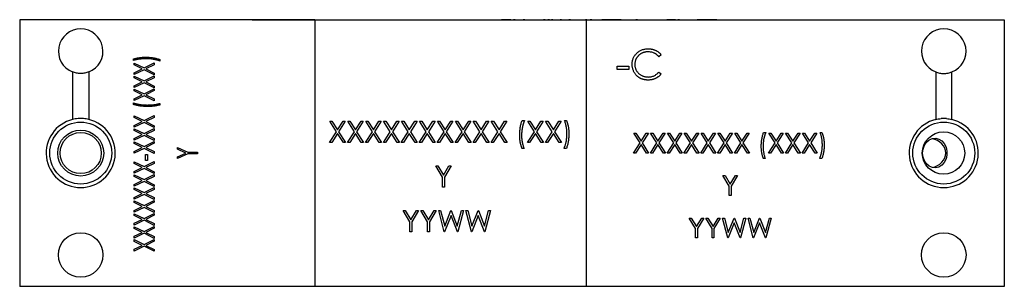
# Model space of a CAD drawing. Header units: inches. Extents: x 6.9 to 25.2, y 3.5 to 16.9.
# Tile 2 of 33: x 10.5 to 14.6, y 3.5 to 4.6. Entities that reach past the tile are written whole.
import ezdxf

# ---------------------------------------------------------------- set-up
doc = ezdxf.new("R2010")
doc.units = ezdxf.units.IN
doc.header["$LTSCALE"] = 2
doc.header["$MEASUREMENT"] = 0

msp = doc.modelspace()

# ---------------------------------------------------------------- linework, layer by layer
at = {"color": 7, "linetype": 'Continuous', "lineweight": 25}
for p, q in [((11.7372, 4.5818), (10.4992, 4.5818)), ((10.4992, 4.5818), (10.4992, 3.4618)), ((11.4752, 4.5823), (11.4752, 4.5818)), ((11.4752, 4.5823), (12.5216, 4.5823)), ((11.7372, 4.5818), (11.7372, 3.4618)), ((11.7372, 4.5818), (12.8772, 4.5818)), ((12.5216, 4.5823), (12.5216, 4.5818)), ((12.5376, 4.5823), (12.5216, 4.5823)), ((12.5376, 4.5823), (12.5376, 4.5818)), ((12.5442, 4.5823), (12.5376, 4.5823)), ((12.5442, 4.5823), (12.5442, 4.5818)), ((12.5602, 4.5823), (12.5442, 4.5823)), ((12.5602, 4.5823), (12.5602, 4.5818)), ((12.5602, 4.5823), (12.5714, 4.5823)), ((12.5714, 4.5823), (12.5714, 4.5818)), ((12.578, 4.5823), (12.5714, 4.5823)), ((12.578, 4.5823), (12.578, 4.5818)), ((12.579, 4.5823), (12.579, 4.5818)), ((12.5973, 4.5823), (12.5973, 4.5818)), ((12.6111, 4.5823), (12.6111, 4.5818)), ((12.6185, 4.5823), (12.6119, 4.5823)), ((12.6119, 4.5823), (12.6119, 4.5818)), ((12.6185, 4.5823), (12.6185, 4.5818)), ((12.6185, 4.5823), (12.6293, 4.5823)), ((12.6316, 4.5823), (12.6316, 4.5818)), ((12.6586, 4.5823), (12.6586, 4.5818)), ((12.6833, 4.5823), (12.6833, 4.5818)), ((12.6862, 4.5823), (12.6856, 4.5823)), ((12.6862, 4.5823), (12.6862, 4.5818)), ((12.6862, 4.5823), (12.6974, 4.5823)), ((12.6974, 4.5823), (12.6974, 4.5818)), ((12.704, 4.5823), (12.6974, 4.5823)), ((12.704, 4.5823), (12.704, 4.5818)), ((12.7052, 4.5823), (12.7052, 4.5818)), ((12.7158, 4.5823), (12.7158, 4.5818)), ((12.7192, 4.5823), (12.7192, 4.5818)), ((12.7228, 4.5823), (12.7192, 4.5823)), ((12.7228, 4.5823), (12.7228, 4.5818)), ((12.7228, 4.5823), (12.7303, 4.5823)), ((12.7369, 4.5823), (12.7303, 4.5823)), ((12.7303, 4.5823), (12.7303, 4.5818)), ((12.7369, 4.5823), (12.7369, 4.5818)), ((12.7543, 4.5823), (12.7543, 4.5818)), ((12.767, 4.5823), (12.767, 4.5818)), ((12.7736, 4.5823), (12.767, 4.5823)), ((12.7736, 4.5823), (12.7736, 4.5818)), ((12.791, 4.5823), (12.791, 4.5818)), ((12.8037, 4.5823), (12.8037, 4.5818)), ((12.8103, 4.5823), (12.8037, 4.5823)), ((12.8103, 4.5823), (12.8103, 4.5818)), ((12.8103, 4.5823), (12.8211, 4.5823)), ((12.8234, 4.5823), (12.8234, 4.5818)), ((12.8514, 4.5823), (12.8514, 4.5818)), ((12.8732, 4.5823), (12.8732, 4.5818)), ((12.8798, 4.5823), (12.8732, 4.5823)), ((12.8772, 4.5818), (14.6312, 4.5818)), ((12.8772, 3.4618), (12.8772, 4.5818)), ((12.8798, 4.5823), (12.8798, 4.5818)), ((12.8798, 4.5823), (12.8939, 4.5823)), ((12.8939, 4.5823), (12.8939, 4.5818)), ((12.9005, 4.5823), (12.8939, 4.5823)), ((12.9005, 4.5823), (12.9005, 4.5818)), ((12.9005, 4.5823), (12.9419, 4.5823)), ((12.9419, 4.5823), (12.9419, 4.5818)), ((12.9485, 4.5823), (12.9419, 4.5823)), ((12.9485, 4.5823), (12.9485, 4.5818)), ((12.9555, 4.5823), (12.9485, 4.5823)), ((12.9555, 4.5823), (12.9555, 4.5818)), ((12.9821, 4.5823), (12.9555, 4.5823)), ((12.9821, 4.5823), (12.9821, 4.5818)), ((12.9836, 4.5823), (12.9821, 4.5823)), ((12.9836, 4.5823), (12.9836, 4.5818)), ((13.01, 4.5823), (12.9836, 4.5823)), ((13.01, 4.5823), (13.01, 4.5818)), ((13.0171, 4.5823), (13.01, 4.5823)), ((13.0171, 4.5823), (13.0171, 4.5818)), ((13.0237, 4.5823), (13.0171, 4.5823)), ((13.0237, 4.5823), (13.0237, 4.5818)), ((13.0237, 4.5823), (13.0327, 4.5823)), ((13.035, 4.5823), (13.035, 4.5818)), ((13.0629, 4.5823), (13.0629, 4.5818)), ((13.0848, 4.5823), (13.0848, 4.5818)), ((13.0914, 4.5823), (13.0848, 4.5823)), ((13.0914, 4.5823), (13.0914, 4.5818)), ((13.0914, 4.5823), (13.0994, 4.5823)), ((13.1017, 4.5823), (13.1017, 4.5818)), ((13.117, 4.5823), (13.117, 4.5818)), ((13.1327, 4.5823), (13.1327, 4.5818)), ((13.135, 4.5823), (13.1389, 4.5823)), ((13.1412, 4.5823), (13.1412, 4.5818)), ((13.1565, 4.5823), (13.1565, 4.5818)), ((13.1722, 4.5823), (13.1722, 4.5818)), ((13.1745, 4.5823), (13.2155, 4.5823)), ((13.2155, 4.5823), (13.2155, 4.5818)), ((13.222, 4.5823), (13.2155, 4.5823)), ((13.222, 4.5823), (13.222, 4.5818)), ((13.2512, 4.5823), (13.222, 4.5823)), ((13.2512, 4.5823), (13.2512, 4.5818)), ((13.2512, 4.5823), (13.2615, 4.5823)), ((13.2681, 4.5823), (13.2615, 4.5823)), ((13.2615, 4.5823), (13.2615, 4.5818)), ((13.2681, 4.5823), (13.2681, 4.5818)), ((13.2681, 4.5823), (13.279, 4.5823)), ((13.2813, 4.5823), (13.2813, 4.5818)), ((13.309, 4.5823), (13.309, 4.5818)), ((13.3367, 4.5823), (13.3367, 4.5818)), ((13.339, 4.5823), (13.3424, 4.5823)), ((13.3424, 4.5823), (13.3424, 4.5818)), ((13.3646, 4.5823), (13.3424, 4.5823)), ((13.3646, 4.5823), (13.3646, 4.5818)), ((13.3658, 4.5823), (13.3646, 4.5823)), ((13.3658, 4.5823), (13.3658, 4.5818)), ((13.3833, 4.5823), (13.3658, 4.5823)), ((13.3833, 4.5823), (13.3833, 4.5818)), ((13.4004, 4.5823), (13.3833, 4.5823)), ((13.4004, 4.5823), (13.4004, 4.5818)), ((13.4018, 4.5823), (13.4004, 4.5823)), ((13.4018, 4.5823), (13.4018, 4.5818)), ((13.4242, 4.5823), (13.4018, 4.5823)), ((13.4242, 4.5823), (13.4242, 4.5818)), ((13.4242, 4.5823), (13.5752, 4.5823)), ((13.5752, 4.5823), (13.5752, 4.5818)), ((14.6312, 4.5818), (14.6312, 3.4618)), ((13.1913, 4.4339), (13.1815, 4.4264)), ((10.9771, 4.4107), (10.9771, 4.4171)), ((10.9803, 4.3995), (11.0209, 4.3793)), ((10.9803, 4.3919), (10.9803, 4.3995)), ((11.0132, 4.3755), (10.9803, 4.3919)), ((11.0209, 4.3793), (11.0636, 4.4006)), ((11.0636, 4.3929), (11.0285, 4.3755)), ((11.0636, 4.4006), (11.0636, 4.3929)), ((11.0871, 4.415), (11.0871, 4.4086)), ((13.007, 4.3863), (13.0551, 4.3863)), ((13.007, 4.3735), (13.007, 4.3863)), ((13.0551, 4.3863), (13.0551, 4.3735)), ((10.7213, 4.3627), (10.7213, 4.1628)), ((10.7891, 4.3627), (10.7891, 4.1628)), ((10.9803, 4.359), (11.0132, 4.3755)), ((11.0209, 4.3716), (10.9803, 4.3514)), ((10.9803, 4.3514), (10.9803, 4.359)), ((10.9803, 4.345), (11.0209, 4.3248)), ((10.9803, 4.3374), (10.9803, 4.345)), ((11.0636, 4.3503), (11.0209, 4.3716)), ((11.0209, 4.3248), (11.0636, 4.3461)), ((11.0285, 4.3755), (11.0636, 4.358)), ((11.0636, 4.358), (11.0636, 4.3503)), ((11.0636, 4.3461), (11.0636, 4.3384)), ((13.0551, 4.3735), (13.007, 4.3735)), ((13.1815, 4.3623), (13.1913, 4.3548)), ((14.3433, 4.3627), (14.3433, 4.1628)), ((14.4111, 4.1628), (14.4111, 4.3627)), ((11.0132, 4.321), (10.9803, 4.3374)), ((10.9803, 4.3046), (11.0132, 4.321)), ((11.0209, 4.3172), (10.9803, 4.2969)), ((10.9803, 4.2969), (10.9803, 4.3046)), ((11.0636, 4.2959), (11.0209, 4.3172)), ((11.0636, 4.3384), (11.0285, 4.321)), ((11.0285, 4.321), (11.0636, 4.3035)), ((11.0636, 4.3035), (11.0636, 4.2959)), ((10.9803, 4.2905), (11.0209, 4.2703)), ((10.9803, 4.2829), (10.9803, 4.2905)), ((11.0132, 4.2665), (10.9803, 4.2829)), ((10.9803, 4.2501), (11.0132, 4.2665)), ((11.0209, 4.2627), (10.9803, 4.2424)), ((11.0209, 4.2703), (11.0636, 4.2916)), ((11.0636, 4.2414), (11.0209, 4.2627)), ((11.0636, 4.284), (11.0285, 4.2665)), ((11.0285, 4.2665), (11.0636, 4.249)), ((11.0636, 4.2916), (11.0636, 4.284)), ((10.9771, 4.2259), (10.9771, 4.2323)), ((10.9803, 4.2424), (10.9803, 4.2501)), ((11.0636, 4.249), (11.0636, 4.2414)), ((11.0871, 4.2302), (11.0871, 4.2237)), ((10.9803, 4.1783), (11.0209, 4.1581)), ((10.9803, 4.1707), (10.9803, 4.1783)), ((11.0209, 4.1581), (11.0636, 4.1794)), ((11.0636, 4.1794), (11.0636, 4.1718)), ((11.0132, 4.1543), (10.9803, 4.1707)), ((10.9803, 4.1379), (11.0132, 4.1543)), ((11.0209, 4.1505), (10.9803, 4.1303)), ((10.9803, 4.1303), (10.9803, 4.1379)), ((11.0636, 4.1292), (11.0209, 4.1505)), ((11.0636, 4.1718), (11.0285, 4.1543)), ((11.0285, 4.1543), (11.0636, 4.1368)), ((11.0636, 4.1368), (11.0636, 4.1292)), ((11.8006, 4.1553), (11.8098, 4.1553)), ((11.8285, 4.1117), (11.8006, 4.1553)), ((11.8098, 4.1553), (11.8331, 4.1189)), ((11.8331, 4.1189), (11.8564, 4.1553)), ((11.8656, 4.1553), (11.8377, 4.1117)), ((11.8564, 4.1553), (11.8656, 4.1553)), ((11.8759, 4.1553), (11.8851, 4.1553)), ((11.9038, 4.1117), (11.8759, 4.1553)), ((11.8851, 4.1553), (11.9084, 4.1189)), ((11.9084, 4.1189), (11.9317, 4.1553)), ((11.9409, 4.1553), (11.913, 4.1117)), ((11.9317, 4.1553), (11.9409, 4.1553)), ((11.9512, 4.1553), (11.9604, 4.1553)), ((11.9791, 4.1117), (11.9512, 4.1553)), ((11.9604, 4.1553), (11.9837, 4.1189)), ((11.9837, 4.1189), (12.007, 4.1553)), ((12.0162, 4.1553), (11.9883, 4.1117)), ((12.007, 4.1553), (12.0162, 4.1553)), ((12.0265, 4.1553), (12.0357, 4.1553)), ((12.0544, 4.1117), (12.0265, 4.1553)), ((12.0357, 4.1553), (12.059, 4.1189)), ((12.059, 4.1189), (12.0823, 4.1553)), ((12.0915, 4.1553), (12.0636, 4.1117)), ((12.0823, 4.1553), (12.0915, 4.1553)), ((12.1018, 4.1553), (12.111, 4.1553)), ((12.1297, 4.1117), (12.1018, 4.1553)), ((12.111, 4.1553), (12.1343, 4.1189)), ((12.1343, 4.1189), (12.1576, 4.1553)), ((12.1668, 4.1553), (12.1389, 4.1117)), ((12.1576, 4.1553), (12.1668, 4.1553)), ((12.1771, 4.1553), (12.1863, 4.1553)), ((12.205, 4.1117), (12.1771, 4.1553)), ((12.1863, 4.1553), (12.2096, 4.1189)), ((12.2096, 4.1189), (12.2329, 4.1553)), ((12.2421, 4.1553), (12.2142, 4.1117)), ((12.2329, 4.1553), (12.2421, 4.1553)), ((12.2523, 4.1553), (12.2616, 4.1553)), ((12.2803, 4.1117), (12.2523, 4.1553)), ((12.2616, 4.1553), (12.2849, 4.1189)), ((12.2849, 4.1189), (12.3082, 4.1553)), ((12.3174, 4.1553), (12.2895, 4.1117)), ((12.3082, 4.1553), (12.3174, 4.1553)), ((12.3276, 4.1553), (12.3368, 4.1553)), ((12.3555, 4.1117), (12.3276, 4.1553)), ((12.3368, 4.1553), (12.3601, 4.1189)), ((12.3601, 4.1189), (12.3834, 4.1553)), ((12.3927, 4.1553), (12.3648, 4.1117)), ((12.3834, 4.1553), (12.3927, 4.1553)), ((12.4029, 4.1553), (12.4121, 4.1553)), ((12.4308, 4.1117), (12.4029, 4.1553)), ((12.4121, 4.1553), (12.4354, 4.1189)), ((12.4354, 4.1189), (12.4587, 4.1553)), ((12.4679, 4.1553), (12.44, 4.1117)), ((12.4587, 4.1553), (12.4679, 4.1553)), ((12.4782, 4.1553), (12.4874, 4.1553)), ((12.5061, 4.1117), (12.4782, 4.1553)), ((12.4874, 4.1553), (12.5107, 4.1189)), ((12.5107, 4.1189), (12.534, 4.1553)), ((12.5432, 4.1553), (12.5153, 4.1117)), ((12.534, 4.1553), (12.5432, 4.1553)), ((12.6077, 4.1588), (12.6179, 4.1588)), ((12.6311, 4.1553), (12.6403, 4.1553)), ((12.659, 4.1117), (12.6311, 4.1553)), ((12.6403, 4.1553), (12.6636, 4.1189)), ((12.6636, 4.1189), (12.6869, 4.1553)), ((12.6961, 4.1553), (12.6682, 4.1117)), ((12.6869, 4.1553), (12.6961, 4.1553)), ((12.7063, 4.1553), (12.7156, 4.1553)), ((12.7343, 4.1117), (12.7063, 4.1553)), ((12.7156, 4.1553), (12.7389, 4.1189)), ((12.7389, 4.1189), (12.7622, 4.1553)), ((12.7714, 4.1553), (12.7435, 4.1117)), ((12.7622, 4.1553), (12.7714, 4.1553)), ((12.7856, 4.1588), (12.7936, 4.1588)), ((10.9803, 4.1239), (11.0209, 4.1036)), ((10.9803, 4.1162), (10.9803, 4.1239)), ((11.0132, 4.0998), (10.9803, 4.1162)), ((10.9803, 4.0834), (11.0132, 4.0998)), ((11.0209, 4.096), (10.9803, 4.0758)), ((11.0209, 4.1036), (11.0636, 4.1249)), ((11.0636, 4.0747), (11.0209, 4.096)), ((11.0636, 4.1173), (11.0285, 4.0998)), ((11.0285, 4.0998), (11.0636, 4.0823)), ((11.0636, 4.1249), (11.0636, 4.1173)), ((11.7995, 4.0664), (11.8285, 4.1117)), ((11.8331, 4.1045), (11.8087, 4.0664)), ((11.8576, 4.0664), (11.8331, 4.1045)), ((11.8377, 4.1117), (11.8668, 4.0664)), ((11.8748, 4.0664), (11.9038, 4.1117)), ((11.9084, 4.1045), (11.884, 4.0664)), ((11.9329, 4.0664), (11.9084, 4.1045)), ((11.913, 4.1117), (11.9421, 4.0664)), ((11.9501, 4.0664), (11.9791, 4.1117)), ((11.9837, 4.1045), (11.9593, 4.0664)), ((12.0081, 4.0664), (11.9837, 4.1045)), ((11.9883, 4.1117), (12.0174, 4.0664)), ((12.0253, 4.0664), (12.0544, 4.1117)), ((12.059, 4.1045), (12.0346, 4.0664)), ((12.0834, 4.0664), (12.059, 4.1045)), ((12.0636, 4.1117), (12.0926, 4.0664)), ((12.1006, 4.0664), (12.1297, 4.1117)), ((12.1343, 4.1045), (12.1098, 4.0664)), ((12.1587, 4.0664), (12.1343, 4.1045)), ((12.1389, 4.1117), (12.1679, 4.0664)), ((12.1759, 4.0664), (12.205, 4.1117)), ((12.2096, 4.1045), (12.1851, 4.0664)), ((12.234, 4.0664), (12.2096, 4.1045)), ((12.2142, 4.1117), (12.2432, 4.0664)), ((12.2512, 4.0664), (12.2803, 4.1117)), ((12.2849, 4.1045), (12.2604, 4.0664)), ((12.3093, 4.0664), (12.2849, 4.1045)), ((12.2895, 4.1117), (12.3185, 4.0664)), ((12.3265, 4.0664), (12.3555, 4.1117)), ((12.3601, 4.1045), (12.3357, 4.0664)), ((12.3846, 4.0664), (12.3601, 4.1045)), ((12.3648, 4.1117), (12.3938, 4.0664)), ((12.4018, 4.0664), (12.4308, 4.1117)), ((12.4354, 4.1045), (12.411, 4.0664)), ((12.4599, 4.0664), (12.4354, 4.1045)), ((12.44, 4.1117), (12.4691, 4.0664)), ((12.4771, 4.0664), (12.5061, 4.1117)), ((12.5107, 4.1045), (12.4863, 4.0664)), ((12.5352, 4.0664), (12.5107, 4.1045)), ((12.5153, 4.1117), (12.5444, 4.0664)), ((12.6299, 4.0664), (12.659, 4.1117)), ((12.6636, 4.1045), (12.6391, 4.0664)), ((12.688, 4.0664), (12.6636, 4.1045)), ((12.6682, 4.1117), (12.6972, 4.0664)), ((12.7052, 4.0664), (12.7343, 4.1117)), ((12.7389, 4.1045), (12.7144, 4.0664)), ((12.7633, 4.0664), (12.7389, 4.1045)), ((12.7435, 4.1117), (12.7725, 4.0664)), ((13.0766, 4.1052), (13.0852, 4.1052)), ((13.1027, 4.0643), (13.0766, 4.1052)), ((13.0852, 4.1052), (13.107, 4.0711)), ((13.107, 4.0711), (13.1288, 4.1052)), ((13.1375, 4.1052), (13.1113, 4.0643)), ((13.1288, 4.1052), (13.1375, 4.1052)), ((13.1471, 4.1052), (13.1557, 4.1052)), ((13.1732, 4.0643), (13.1471, 4.1052)), ((13.1557, 4.1052), (13.1775, 4.0711)), ((13.1775, 4.0711), (13.1994, 4.1052)), ((13.208, 4.1052), (13.1819, 4.0643)), ((13.1994, 4.1052), (13.208, 4.1052)), ((13.2176, 4.1052), (13.2262, 4.1052)), ((13.2437, 4.0643), (13.2176, 4.1052)), ((13.2262, 4.1052), (13.248, 4.0711)), ((13.248, 4.0711), (13.2699, 4.1052)), ((13.2785, 4.1052), (13.2524, 4.0643)), ((13.2699, 4.1052), (13.2785, 4.1052)), ((13.2881, 4.1052), (13.2967, 4.1052)), ((13.3143, 4.0643), (13.2881, 4.1052)), ((13.2967, 4.1052), (13.3186, 4.0711)), ((13.3186, 4.0711), (13.3404, 4.1052)), ((13.349, 4.1052), (13.3229, 4.0643)), ((13.3404, 4.1052), (13.349, 4.1052)), ((13.3586, 4.1052), (13.3673, 4.1052)), ((13.3848, 4.0643), (13.3586, 4.1052)), ((13.3673, 4.1052), (13.3891, 4.0711)), ((13.3891, 4.0711), (13.4109, 4.1052)), ((13.4195, 4.1052), (13.3934, 4.0643)), ((13.4109, 4.1052), (13.4195, 4.1052)), ((13.4291, 4.1052), (13.4378, 4.1052)), ((13.4553, 4.0643), (13.4291, 4.1052)), ((13.4378, 4.1052), (13.4596, 4.0711)), ((13.4596, 4.0711), (13.4814, 4.1052)), ((13.49, 4.1052), (13.4639, 4.0643)), ((13.4814, 4.1052), (13.49, 4.1052)), ((13.4997, 4.1052), (13.5083, 4.1052)), ((13.5258, 4.0643), (13.4997, 4.1052)), ((13.5083, 4.1052), (13.5301, 4.0711)), ((13.5301, 4.0711), (13.5519, 4.1052)), ((13.5605, 4.1052), (13.5344, 4.0643)), ((13.5519, 4.1052), (13.5605, 4.1052)), ((13.6209, 4.1084), (13.6305, 4.1084)), ((13.6428, 4.1052), (13.6514, 4.1052)), ((13.669, 4.0643), (13.6428, 4.1052)), ((13.6514, 4.1052), (13.6733, 4.0711)), ((13.6733, 4.0711), (13.6951, 4.1052)), ((13.7037, 4.1052), (13.6776, 4.0643)), ((13.6951, 4.1052), (13.7037, 4.1052)), ((13.7133, 4.1052), (13.722, 4.1052)), ((13.7395, 4.0643), (13.7133, 4.1052)), ((13.722, 4.1052), (13.7438, 4.0711)), ((13.7438, 4.0711), (13.7656, 4.1052)), ((13.7742, 4.1052), (13.7481, 4.0643)), ((13.7656, 4.1052), (13.7742, 4.1052)), ((13.7838, 4.1052), (13.7925, 4.1052)), ((13.81, 4.0643), (13.7838, 4.1052)), ((13.7925, 4.1052), (13.8143, 4.0711)), ((13.8143, 4.0711), (13.8361, 4.1052)), ((13.8447, 4.1052), (13.8186, 4.0643)), ((13.8361, 4.1052), (13.8447, 4.1052)), ((13.8581, 4.1084), (13.8656, 4.1084)), ((10.9803, 4.0758), (10.9803, 4.0834)), ((10.9803, 4.0694), (11.0209, 4.0491)), ((10.9803, 4.0617), (10.9803, 4.0694)), ((11.0132, 4.0453), (10.9803, 4.0617)), ((11.0209, 4.0491), (11.0636, 4.0704)), ((11.0636, 4.0628), (11.0285, 4.0453)), ((11.0636, 4.0823), (11.0636, 4.0747)), ((11.0636, 4.0704), (11.0636, 4.0628)), ((11.8087, 4.0664), (11.7995, 4.0664)), ((11.8668, 4.0664), (11.8576, 4.0664)), ((11.884, 4.0664), (11.8748, 4.0664)), ((11.9421, 4.0664), (11.9329, 4.0664)), ((11.9593, 4.0664), (11.9501, 4.0664)), ((12.0174, 4.0664), (12.0081, 4.0664)), ((12.0346, 4.0664), (12.0253, 4.0664)), ((12.0926, 4.0664), (12.0834, 4.0664)), ((12.1098, 4.0664), (12.1006, 4.0664)), ((12.1679, 4.0664), (12.1587, 4.0664)), ((12.1851, 4.0664), (12.1759, 4.0664)), ((12.2432, 4.0664), (12.234, 4.0664)), ((12.2604, 4.0664), (12.2512, 4.0664)), ((12.3185, 4.0664), (12.3093, 4.0664)), ((12.3357, 4.0664), (12.3265, 4.0664)), ((12.3938, 4.0664), (12.3846, 4.0664)), ((12.411, 4.0664), (12.4018, 4.0664)), ((12.4691, 4.0664), (12.4599, 4.0664)), ((12.4863, 4.0664), (12.4771, 4.0664)), ((12.5444, 4.0664), (12.5352, 4.0664)), ((12.6391, 4.0664), (12.6299, 4.0664)), ((12.6972, 4.0664), (12.688, 4.0664)), ((12.7144, 4.0664), (12.7052, 4.0664)), ((12.7725, 4.0664), (12.7633, 4.0664)), ((13.0755, 4.0218), (13.1027, 4.0643)), ((13.107, 4.0576), (13.0841, 4.0218)), ((13.1299, 4.0218), (13.107, 4.0576)), ((13.1113, 4.0643), (13.1385, 4.0218)), ((13.146, 4.0218), (13.1732, 4.0643)), ((13.1775, 4.0576), (13.1546, 4.0218)), ((13.2004, 4.0218), (13.1775, 4.0576)), ((13.1819, 4.0643), (13.2091, 4.0218)), ((13.2165, 4.0218), (13.2437, 4.0643)), ((13.248, 4.0576), (13.2252, 4.0218)), ((13.2709, 4.0218), (13.248, 4.0576)), ((13.2524, 4.0643), (13.2796, 4.0218)), ((13.287, 4.0218), (13.3143, 4.0643)), ((13.3186, 4.0576), (13.2957, 4.0218)), ((13.3414, 4.0218), (13.3186, 4.0576)), ((13.3229, 4.0643), (13.3501, 4.0218)), ((13.3576, 4.0218), (13.3848, 4.0643)), ((13.3891, 4.0576), (13.3662, 4.0218)), ((13.412, 4.0218), (13.3891, 4.0576)), ((13.3934, 4.0643), (13.4206, 4.0218)), ((13.4281, 4.0218), (13.4553, 4.0643)), ((13.4596, 4.0576), (13.4367, 4.0218)), ((13.4825, 4.0218), (13.4596, 4.0576)), ((13.4639, 4.0643), (13.4911, 4.0218)), ((13.4986, 4.0218), (13.5258, 4.0643)), ((13.5301, 4.0576), (13.5072, 4.0218)), ((13.553, 4.0218), (13.5301, 4.0576)), ((13.5344, 4.0643), (13.5616, 4.0218)), ((13.6417, 4.0218), (13.669, 4.0643)), ((13.6733, 4.0576), (13.6504, 4.0218)), ((13.6961, 4.0218), (13.6733, 4.0576)), ((13.6776, 4.0643), (13.7048, 4.0218)), ((13.7123, 4.0218), (13.7395, 4.0643)), ((13.7438, 4.0576), (13.7209, 4.0218)), ((13.7667, 4.0218), (13.7438, 4.0576)), ((13.7481, 4.0643), (13.7753, 4.0218)), ((13.7828, 4.0218), (13.81, 4.0643)), ((13.8143, 4.0576), (13.7914, 4.0218)), ((13.8372, 4.0218), (13.8143, 4.0576)), ((13.8186, 4.0643), (13.8458, 4.0218)), ((10.9803, 4.0289), (11.0132, 4.0453)), ((11.0209, 4.0415), (10.9803, 4.0213)), ((10.9803, 4.0213), (10.9803, 4.0289)), ((11.0636, 4.0202), (11.0209, 4.0415)), ((11.0273, 4.0154), (11.0358, 4.0154)), ((11.0273, 3.9908), (11.0273, 4.0154)), ((11.0285, 4.0453), (11.0636, 4.0278)), ((11.0358, 4.0154), (11.0358, 3.9908)), ((11.0636, 4.0278), (11.0636, 4.0202)), ((11.1617, 4.0453), (11.2055, 4.025)), ((11.1617, 4.0378), (11.1617, 4.0453)), ((11.1963, 4.0218), (11.1617, 4.0378)), ((11.1617, 4.0058), (11.1963, 4.0218)), ((11.2055, 4.0186), (11.1617, 3.9983)), ((11.2055, 4.025), (11.2451, 4.025)), ((11.2451, 4.0186), (11.2055, 4.0186)), ((11.2451, 4.025), (11.2451, 4.0186)), ((12.6157, 4.0413), (12.6077, 4.0413)), ((12.7936, 4.0413), (12.7833, 4.0413)), ((13.0841, 4.0218), (13.0755, 4.0218)), ((13.1385, 4.0218), (13.1299, 4.0218)), ((13.1546, 4.0218), (13.146, 4.0218)), ((13.2091, 4.0218), (13.2004, 4.0218)), ((13.2252, 4.0218), (13.2165, 4.0218)), ((13.2796, 4.0218), (13.2709, 4.0218)), ((13.2957, 4.0218), (13.287, 4.0218)), ((13.3501, 4.0218), (13.3414, 4.0218)), ((13.3662, 4.0218), (13.3576, 4.0218)), ((13.4206, 4.0218), (13.412, 4.0218)), ((13.4367, 4.0218), (13.4281, 4.0218)), ((13.4911, 4.0218), (13.4825, 4.0218)), ((13.5072, 4.0218), (13.4986, 4.0218)), ((13.5616, 4.0218), (13.553, 4.0218)), ((13.6504, 4.0218), (13.6417, 4.0218)), ((13.7048, 4.0218), (13.6961, 4.0218)), ((13.7209, 4.0218), (13.7123, 4.0218)), ((13.7753, 4.0218), (13.7667, 4.0218)), ((13.7914, 4.0218), (13.7828, 4.0218)), ((13.8458, 4.0218), (13.8372, 4.0218)), ((10.9803, 3.985), (11.0209, 3.9647)), ((10.9803, 3.9773), (10.9803, 3.985)), ((11.0132, 3.9609), (10.9803, 3.9773)), ((11.0209, 3.9647), (11.0636, 3.986)), ((11.0358, 3.9908), (11.0273, 3.9908)), ((11.0636, 3.9784), (11.0285, 3.9609)), ((11.0636, 3.986), (11.0636, 3.9784)), ((11.1617, 3.9983), (11.1617, 4.0058)), ((12.2449, 3.9677), (12.2541, 3.9677)), ((12.2734, 3.921), (12.2449, 3.9677)), ((12.2541, 3.9677), (12.2775, 3.9294)), ((12.2775, 3.9294), (12.3008, 3.9677)), ((12.31, 3.9677), (12.2814, 3.921)), ((12.3008, 3.9677), (12.31, 3.9677)), ((13.6284, 3.9983), (13.6209, 3.9983)), ((13.8656, 3.9983), (13.856, 3.9983)), ((10.9803, 3.9445), (11.0132, 3.9609)), ((11.0209, 3.9571), (10.9803, 3.9369)), ((10.9803, 3.9369), (10.9803, 3.9445)), ((10.9803, 3.9305), (11.0209, 3.9103)), ((10.9803, 3.9228), (10.9803, 3.9305)), ((11.0636, 3.9358), (11.0209, 3.9571)), ((11.0209, 3.9103), (11.0636, 3.9315)), ((11.0285, 3.9609), (11.0636, 3.9434)), ((11.0636, 3.9434), (11.0636, 3.9358)), ((11.0636, 3.9315), (11.0636, 3.9239)), ((13.4505, 3.9269), (13.4591, 3.9269)), ((13.4772, 3.8832), (13.4505, 3.9269)), ((13.4591, 3.9269), (13.481, 3.8911)), ((13.481, 3.8911), (13.5028, 3.9269)), ((13.5114, 3.9269), (13.4847, 3.8832)), ((13.5028, 3.9269), (13.5114, 3.9269)), ((11.0132, 3.9064), (10.9803, 3.9228)), ((10.9803, 3.89), (11.0132, 3.9064)), ((11.0209, 3.9026), (10.9803, 3.8824)), ((10.9803, 3.8824), (10.9803, 3.89)), ((11.0636, 3.8813), (11.0209, 3.9026)), ((11.0636, 3.9239), (11.0285, 3.9064)), ((11.0285, 3.9064), (11.0636, 3.889)), ((11.0636, 3.889), (11.0636, 3.8813)), ((12.2734, 3.8787), (12.2734, 3.921)), ((12.2814, 3.921), (12.2814, 3.8787)), ((10.9803, 3.876), (11.0209, 3.8558)), ((10.9803, 3.8684), (10.9803, 3.876)), ((11.0132, 3.852), (10.9803, 3.8684)), ((10.9803, 3.8355), (11.0132, 3.852)), ((11.0209, 3.8481), (10.9803, 3.8279)), ((11.0209, 3.8558), (11.0636, 3.8771)), ((11.0636, 3.8268), (11.0209, 3.8481)), ((11.0636, 3.8694), (11.0285, 3.852)), ((11.0285, 3.852), (11.0636, 3.8345)), ((11.0636, 3.8771), (11.0636, 3.8694)), ((12.2814, 3.8787), (12.2734, 3.8787)), ((13.4772, 3.8436), (13.4772, 3.8832)), ((13.4847, 3.8436), (13.4772, 3.8436)), ((13.4847, 3.8832), (13.4847, 3.8436)), ((10.9803, 3.8279), (10.9803, 3.8355)), ((10.9803, 3.8215), (11.0209, 3.8013)), ((10.9803, 3.8139), (10.9803, 3.8215)), ((11.0132, 3.7975), (10.9803, 3.8139)), ((11.0209, 3.8013), (11.0636, 3.8226)), ((11.0636, 3.8149), (11.0285, 3.7975)), ((11.0636, 3.8345), (11.0636, 3.8268)), ((11.0636, 3.8226), (11.0636, 3.8149)), ((10.9803, 3.7811), (11.0132, 3.7975)), ((11.0209, 3.7937), (10.9803, 3.7734)), ((10.9803, 3.7734), (10.9803, 3.7811)), ((10.9803, 3.767), (11.0209, 3.7468)), ((10.9803, 3.7594), (10.9803, 3.767)), ((11.0636, 3.7724), (11.0209, 3.7937)), ((11.0209, 3.7468), (11.0636, 3.7681)), ((11.0285, 3.7975), (11.0636, 3.78)), ((11.0636, 3.7605), (11.0285, 3.743)), ((11.0636, 3.78), (11.0636, 3.7724)), ((11.0636, 3.7681), (11.0636, 3.7605)), ((12.108, 3.78), (12.1172, 3.78)), ((12.1366, 3.7333), (12.108, 3.78)), ((12.1172, 3.78), (12.1406, 3.7418)), ((12.1406, 3.7418), (12.1639, 3.78)), ((12.1731, 3.78), (12.1445, 3.7333)), ((12.1639, 3.78), (12.1731, 3.78)), ((12.1822, 3.78), (12.1913, 3.78)), ((12.2107, 3.7333), (12.1822, 3.78)), ((12.1913, 3.78), (12.2147, 3.7418)), ((12.2147, 3.7418), (12.2381, 3.78)), ((12.2472, 3.78), (12.2187, 3.7333)), ((12.2381, 3.78), (12.2472, 3.78)), ((12.2575, 3.78), (12.2657, 3.78)), ((12.2811, 3.691), (12.2575, 3.78)), ((12.2657, 3.78), (12.2831, 3.7148)), ((12.2831, 3.7148), (12.309, 3.78)), ((12.309, 3.78), (12.3102, 3.78)), ((12.3102, 3.78), (12.3356, 3.7152)), ((12.3356, 3.7152), (12.3531, 3.78)), ((12.3613, 3.78), (12.3373, 3.691)), ((12.3531, 3.78), (12.3613, 3.78)), ((12.3716, 3.78), (12.3798, 3.78)), ((12.3952, 3.691), (12.3716, 3.78)), ((12.3798, 3.78), (12.3972, 3.7148)), ((12.3972, 3.7148), (12.4231, 3.78)), ((12.4231, 3.78), (12.4243, 3.78)), ((12.4243, 3.78), (12.4497, 3.7152)), ((12.4497, 3.7152), (12.4672, 3.78)), ((12.4754, 3.78), (12.4514, 3.691)), ((12.4672, 3.78), (12.4754, 3.78)), ((11.0132, 3.743), (10.9803, 3.7594)), ((10.9803, 3.7266), (11.0132, 3.743)), ((11.0209, 3.7392), (10.9803, 3.7189)), ((10.9803, 3.7189), (10.9803, 3.7266)), ((11.0636, 3.7179), (11.0209, 3.7392)), ((11.0285, 3.743), (11.0636, 3.7255)), ((11.0636, 3.7255), (11.0636, 3.7179)), ((12.1366, 3.691), (12.1366, 3.7333)), ((12.1445, 3.7333), (12.1445, 3.691)), ((12.2107, 3.691), (12.2107, 3.7333)), ((12.2187, 3.7333), (12.2187, 3.691)), ((12.3094, 3.7591), (12.2823, 3.691)), ((12.3362, 3.691), (12.3094, 3.7591)), ((12.4235, 3.7591), (12.3964, 3.691)), ((12.4502, 3.691), (12.4235, 3.7591)), ((13.3089, 3.7486), (13.3175, 3.7486)), ((13.3357, 3.7049), (13.3089, 3.7486)), ((13.3175, 3.7486), (13.3394, 3.7128)), ((13.3394, 3.7128), (13.3613, 3.7486)), ((13.3698, 3.7486), (13.3431, 3.7049)), ((13.3613, 3.7486), (13.3698, 3.7486)), ((13.3784, 3.7486), (13.387, 3.7486)), ((13.4051, 3.7049), (13.3784, 3.7486)), ((13.387, 3.7486), (13.4089, 3.7128)), ((13.4089, 3.7128), (13.4307, 3.7486)), ((13.4393, 3.7486), (13.4126, 3.7049)), ((13.4307, 3.7486), (13.4393, 3.7486)), ((13.4489, 3.7486), (13.4566, 3.7486)), ((13.4711, 3.6653), (13.4489, 3.7486)), ((13.4566, 3.7486), (13.4729, 3.6875)), ((13.4975, 3.729), (13.4721, 3.6653)), ((13.4729, 3.6875), (13.4972, 3.7486)), ((13.4972, 3.7486), (13.4983, 3.7486)), ((13.5226, 3.6653), (13.4975, 3.729)), ((13.4983, 3.7486), (13.5221, 3.6879)), ((13.5221, 3.6879), (13.5385, 3.7486)), ((13.5461, 3.7486), (13.5237, 3.6653)), ((13.5385, 3.7486), (13.5461, 3.7486)), ((13.5557, 3.7486), (13.5635, 3.7486)), ((13.5779, 3.6653), (13.5557, 3.7486)), ((13.5635, 3.7486), (13.5798, 3.6875)), ((13.6044, 3.729), (13.579, 3.6653)), ((13.5798, 3.6875), (13.604, 3.7486)), ((13.604, 3.7486), (13.6051, 3.7486)), ((13.6294, 3.6653), (13.6044, 3.729)), ((13.6051, 3.7486), (13.6289, 3.6879)), ((13.6289, 3.6879), (13.6453, 3.7486)), ((13.653, 3.7486), (13.6305, 3.6653)), ((13.6453, 3.7486), (13.653, 3.7486)), ((10.9803, 3.7125), (11.0209, 3.6923)), ((10.9803, 3.7049), (10.9803, 3.7125)), ((11.0132, 3.6885), (10.9803, 3.7049)), ((10.9803, 3.6721), (11.0132, 3.6885)), ((11.0209, 3.6847), (10.9803, 3.6645)), ((11.0209, 3.6923), (11.0636, 3.7136)), ((11.0636, 3.6634), (11.0209, 3.6847)), ((11.0636, 3.706), (11.0285, 3.6885)), ((11.0285, 3.6885), (11.0636, 3.671)), ((11.0636, 3.7136), (11.0636, 3.706)), ((12.1445, 3.691), (12.1366, 3.691)), ((12.2187, 3.691), (12.2107, 3.691)), ((12.2823, 3.691), (12.2811, 3.691)), ((12.3373, 3.691), (12.3362, 3.691)), ((12.3964, 3.691), (12.3952, 3.691)), ((12.4514, 3.691), (12.4502, 3.691)), ((13.3357, 3.6653), (13.3357, 3.7049)), ((13.3431, 3.7049), (13.3431, 3.6653)), ((13.4051, 3.6653), (13.4051, 3.7049)), ((13.4126, 3.7049), (13.4126, 3.6653)), ((10.9803, 3.6645), (10.9803, 3.6721)), ((10.9803, 3.658), (11.0209, 3.6378)), ((10.9803, 3.6504), (10.9803, 3.658)), ((11.0132, 3.634), (10.9803, 3.6504)), ((11.0209, 3.6378), (11.0636, 3.6591)), ((11.0636, 3.6515), (11.0285, 3.634)), ((11.0636, 3.671), (11.0636, 3.6634)), ((11.0636, 3.6591), (11.0636, 3.6515)), ((13.3431, 3.6653), (13.3357, 3.6653)), ((13.4126, 3.6653), (13.4051, 3.6653)), ((13.4721, 3.6653), (13.4711, 3.6653)), ((13.5237, 3.6653), (13.5226, 3.6653)), ((13.579, 3.6653), (13.5779, 3.6653)), ((13.6305, 3.6653), (13.6294, 3.6653)), ((10.9803, 3.6176), (11.0132, 3.634)), ((11.0209, 3.6302), (10.9803, 3.61)), ((10.9803, 3.61), (10.9803, 3.6176)), ((11.0636, 3.6089), (11.0209, 3.6302)), ((11.0285, 3.634), (11.0636, 3.6165)), ((11.0636, 3.6165), (11.0636, 3.6089)), ((11.7372, 3.4618), (10.4992, 3.4618)), ((12.8772, 3.4618), (11.7372, 3.4618)), ((14.6312, 3.4618), (12.8772, 3.4618))]:
    msp.add_line(p, q, dxfattribs=at)
at = {"color": 7, "linetype": 'Continuous', "lineweight": 25, "flags": 128}
msp.add_lwpolyline([(14.2886, 4.0218), (14.2905, 4.0387), (14.2961, 4.0543), (14.3049, 4.0675), (14.3162, 4.0773), (14.3294, 4.083), (14.3433, 4.0842), (14.3569, 4.0807), (14.3692, 4.0729), (14.3794, 4.0613), (14.3867, 4.0467), (14.3904, 4.0303), (14.3904, 4.0133), (14.3867, 3.9969), (14.3794, 3.9824), (14.3692, 3.9708), (14.3569, 3.9629), (14.3433, 3.9595), (14.3294, 3.9606), (14.3162, 3.9663), (14.3049, 3.9761), (14.2961, 3.9893), (14.2905, 4.005), (14.2886, 4.0218)], dxfattribs=at)
at = {"color": 7, "linetype": 'Continuous', "lineweight": 25}
for centre, radius in [((10.7552, 4.0218), 0.13), ((14.3772, 4.0218), 0.13), ((10.7552, 4.0218), 0.0965), ((10.7552, 4.0218), 0.0865), ((14.3762, 4.0218), 0.089), ((10.7552, 3.5938), 0.0935), ((14.3772, 3.5938), 0.0935)]:
    msp.add_circle(centre, radius, dxfattribs=at)
for centre, radius, start, end in [((10.7552, 4.4498), 0.0935, 291.2656, 248.7344), ((14.3772, 4.4498), 0.0935, 291.2656, 248.7344), ((10.7552, 4.0218), 0.145, 103.5252, 76.4748), ((14.3772, 4.0218), 0.145, 103.5252, 76.4748)]:
    msp.add_arc(centre, radius, start, end, dxfattribs=at)
msp.add_ellipse((14.3095, 4.0218), major_axis=(-0.0764, 0), ratio=0.817963, start_param=1.810747, end_param=4.472438, dxfattribs=at)
for points, knots in [([(12.7192, 4.5823), (12.7189, 4.5823), (12.7183, 4.5823), (12.7174, 4.5823), (12.7166, 4.5823), (12.7161, 4.5823), (12.7158, 4.5823)], [0, 0, 0, 0, 0.295139, 0.56023, 0.794983, 1, 1, 1, 1]), ([(10.9771, 4.4171), (10.9788, 4.4177), (10.9824, 4.4189), (10.9881, 4.4203), (10.9942, 4.4216), (11.0007, 4.4226), (11.0075, 4.4235), (11.0144, 4.4241), (11.0216, 4.4245), (11.0264, 4.4246), (11.0288, 4.4246)], [0, 0, 0, 0, 0.104045, 0.215393, 0.334386, 0.460804, 0.592332, 0.725868, 0.861899, 1, 1, 1, 1]), ([(11.0288, 4.4246), (11.0314, 4.4246), (11.0366, 4.4245), (11.0443, 4.424), (11.0519, 4.4233), (11.0594, 4.4222), (11.0667, 4.4208), (11.0738, 4.4192), (11.0806, 4.4173), (11.0849, 4.4157), (11.0871, 4.415)], [0, 0, 0, 0, 0.131533, 0.261594, 0.390382, 0.518145, 0.643638, 0.76565, 0.884302, 1, 1, 1, 1]), ([(13.0695, 4.395), (13.0696, 4.3973), (13.0697, 4.4017), (13.0706, 4.4082), (13.0721, 4.4144), (13.0742, 4.4204), (13.0769, 4.4261), (13.0802, 4.4314), (13.0842, 4.4366), (13.0886, 4.4414), (13.0936, 4.4457), (13.0988, 4.4496), (13.1044, 4.4528), (13.1103, 4.4555), (13.1165, 4.4575), (13.123, 4.459), (13.1298, 4.4599), (13.1344, 4.46), (13.1368, 4.46)], [0, 0, 0, 0, 0.064558, 0.127014, 0.187955, 0.248014, 0.307748, 0.368235, 0.42947, 0.492743, 0.556258, 0.618217, 0.679655, 0.741246, 0.803415, 0.866815, 0.932328, 1, 1, 1, 1]), ([(13.1361, 4.4472), (13.1348, 4.4472), (13.1323, 4.4472), (13.1286, 4.4468), (13.125, 4.4463), (13.1214, 4.4455), (13.1179, 4.4445), (13.1145, 4.4433), (13.1112, 4.4418), (13.1079, 4.4402), (13.1048, 4.4383), (13.1018, 4.4363), (13.099, 4.4341), (13.0964, 4.4318), (13.094, 4.4294), (13.0917, 4.4268), (13.0897, 4.424), (13.0878, 4.4211), (13.0861, 4.4181), (13.0847, 4.4149), (13.0835, 4.4117), (13.0825, 4.4084), (13.0817, 4.405), (13.0812, 4.4015), (13.0808, 4.3979), (13.0808, 4.3954), (13.0807, 4.3942)], [0, 0, 0, 0, 0.043955, 0.087502, 0.130463, 0.172752, 0.215403, 0.25765, 0.300153, 0.343121, 0.385925, 0.427686, 0.468818, 0.509492, 0.549883, 0.58998, 0.630405, 0.670869, 0.711384, 0.751627, 0.791776, 0.832459, 0.873319, 0.914543, 0.956924, 1, 1, 1, 1]), ([(13.1815, 4.4264), (13.1808, 4.4272), (13.1794, 4.4289), (13.1772, 4.4312), (13.1748, 4.4334), (13.1724, 4.4354), (13.1699, 4.4373), (13.1672, 4.439), (13.1645, 4.4405), (13.1606, 4.4424), (13.1557, 4.4444), (13.1494, 4.446), (13.1428, 4.447), (13.1384, 4.4471), (13.1361, 4.4472)], [0, 0, 0, 0, 0.063163, 0.125475, 0.187121, 0.248294, 0.309295, 0.36985, 0.430973, 0.492456, 0.616148, 0.740844, 0.868183, 1, 1, 1, 1]), ([(13.1368, 4.46), (13.1382, 4.46), (13.1411, 4.46), (13.1453, 4.4596), (13.1494, 4.4591), (13.1533, 4.4583), (13.1572, 4.4574), (13.161, 4.4562), (13.1647, 4.4548), (13.1683, 4.4532), (13.1717, 4.4514), (13.175, 4.4494), (13.1781, 4.4472), (13.1811, 4.4449), (13.1839, 4.4424), (13.1865, 4.4398), (13.189, 4.4369), (13.1906, 4.4349), (13.1913, 4.4339)], [0, 0, 0, 0, 0.068548, 0.135683, 0.201215, 0.265682, 0.329267, 0.392395, 0.45507, 0.517127, 0.57879, 0.63974, 0.700192, 0.759806, 0.819628, 0.879355, 0.939512, 1, 1, 1, 1]), ([(11.0298, 4.4182), (11.0273, 4.4182), (11.0225, 4.4181), (11.0153, 4.4177), (11.0082, 4.4171), (11.0013, 4.4162), (10.9947, 4.4152), (10.9884, 4.4139), (10.9826, 4.4125), (10.9789, 4.4113), (10.9771, 4.4107)], [0, 0, 0, 0, 0.137111, 0.27221, 0.404812, 0.535773, 0.662018, 0.7812, 0.893902, 1, 1, 1, 1]), ([(11.0871, 4.4086), (11.0862, 4.4089), (11.0842, 4.4097), (11.0812, 4.4107), (11.0781, 4.4117), (11.0749, 4.4126), (11.0715, 4.4134), (11.0681, 4.4142), (11.0645, 4.4149), (11.0595, 4.4158), (11.0532, 4.4168), (11.0455, 4.4176), (11.0377, 4.4181), (11.0324, 4.4182), (11.0298, 4.4182)], [0, 0, 0, 0, 0.0524296, 0.1067259, 0.1623873, 0.2196424, 0.2788851, 0.3398062, 0.4022221, 0.4667172, 0.5978659, 0.7300254, 0.8642686, 1, 1, 1, 1]), ([(13.0854, 4.3505), (13.0841, 4.352), (13.0816, 4.3551), (13.0784, 4.3601), (13.0756, 4.3654), (13.0734, 4.3708), (13.0716, 4.3766), (13.0704, 4.3825), (13.0697, 4.3887), (13.0696, 4.3929), (13.0695, 4.395)], [0, 0, 0, 0, 0.124329, 0.247156, 0.36878, 0.490734, 0.613614, 0.738958, 0.867311, 1, 1, 1, 1]), ([(13.0807, 4.3942), (13.0808, 4.3924), (13.0809, 4.3887), (13.0817, 4.3834), (13.0829, 4.3783), (13.0846, 4.3735), (13.0869, 4.3688), (13.0897, 4.3645), (13.0929, 4.3603), (13.0966, 4.3565), (13.1007, 4.353), (13.1051, 4.3499), (13.1098, 4.3473), (13.1147, 4.3451), (13.1198, 4.3435), (13.1253, 4.3423), (13.131, 4.3415), (13.1349, 4.3415), (13.1369, 4.3414)], [0, 0, 0, 0, 0.064323, 0.12629, 0.186726, 0.246146, 0.305576, 0.365429, 0.426326, 0.48884, 0.551725, 0.613919, 0.675484, 0.737334, 0.800229, 0.864502, 0.931041, 1, 1, 1, 1]), ([(10.7891, 4.3627), (10.7842, 4.3608), (10.7789, 4.3592), (10.7674, 4.3569), (10.7614, 4.3563), (10.7492, 4.3563), (10.7431, 4.3569), (10.7316, 4.3592), (10.7262, 4.3608), (10.7213, 4.3627)], [0, 0, 0, 0, 0.25, 0.25, 0.5, 0.5, 0.75, 0.75, 1, 1, 1, 1]), ([(13.1369, 4.3286), (13.1356, 4.3286), (13.1329, 4.3286), (13.129, 4.3289), (13.1252, 4.3294), (13.1215, 4.33), (13.1179, 4.3307), (13.1144, 4.3317), (13.111, 4.3328), (13.1077, 4.334), (13.1045, 4.3355), (13.1015, 4.3371), (13.0985, 4.3389), (13.0956, 4.3409), (13.0929, 4.343), (13.0903, 4.3453), (13.0877, 4.3478), (13.0862, 4.3496), (13.0854, 4.3505)], [0, 0, 0, 0, 0.069663, 0.13775, 0.203917, 0.26878, 0.332414, 0.394754, 0.45618, 0.516996, 0.577396, 0.637198, 0.696999, 0.756756, 0.816554, 0.876948, 0.938132, 1, 1, 1, 1]), ([(13.1369, 4.3414), (13.139, 4.3415), (13.1433, 4.3416), (13.1496, 4.3426), (13.1557, 4.3443), (13.1614, 4.3465), (13.1669, 4.3495), (13.1721, 4.3531), (13.177, 4.3574), (13.18, 4.3606), (13.1815, 4.3623)], [0, 0, 0, 0, 0.128515, 0.252949, 0.374755, 0.49594, 0.617181, 0.740909, 0.867811, 1, 1, 1, 1]), ([(13.1913, 4.3548), (13.1905, 4.3538), (13.1889, 4.3518), (13.1864, 4.3489), (13.1837, 4.3462), (13.1809, 4.3437), (13.1779, 4.3414), (13.1748, 4.3392), (13.1715, 4.3372), (13.1681, 4.3354), (13.1645, 4.3338), (13.1609, 4.3324), (13.1572, 4.3313), (13.1533, 4.3303), (13.1494, 4.3295), (13.1453, 4.329), (13.1411, 4.3287), (13.1383, 4.3286), (13.1369, 4.3286)], [0, 0, 0, 0, 0.061674, 0.123053, 0.183475, 0.243727, 0.304279, 0.364863, 0.425946, 0.487391, 0.54922, 0.611144, 0.673529, 0.736961, 0.800785, 0.866013, 0.932101, 1, 1, 1, 1]), ([(14.3433, 4.3627), (14.3482, 4.3608), (14.3535, 4.3592), (14.3651, 4.3569), (14.371, 4.3563), (14.3833, 4.3563), (14.3893, 4.3569), (14.4008, 4.3592), (14.4062, 4.3608), (14.4111, 4.3627)], [0, 0, 0, 0, 0.25, 0.25, 0.5, 0.5, 0.75, 0.75, 1, 1, 1, 1]), ([(10.9771, 4.2323), (10.978, 4.232), (10.98, 4.2313), (10.983, 4.2304), (10.9861, 4.2296), (10.9893, 4.2288), (10.9926, 4.228), (10.9961, 4.2273), (10.9997, 4.2267), (11.0046, 4.2259), (11.011, 4.225), (11.0187, 4.2243), (11.0265, 4.2238), (11.0317, 4.2238), (11.0344, 4.2237)], [0, 0, 0, 0, 0.051974, 0.105795, 0.161115, 0.21816, 0.27724, 0.337824, 0.400552, 0.464777, 0.596169, 0.728999, 0.86373, 1, 1, 1, 1]), ([(11.0355, 4.2173), (11.0328, 4.2174), (11.0277, 4.2174), (11.0199, 4.2178), (11.0123, 4.2185), (11.0048, 4.2195), (10.9975, 4.2207), (10.9904, 4.2222), (10.9836, 4.2238), (10.9792, 4.2252), (10.9771, 4.2259)], [0, 0, 0, 0, 0.132157, 0.262794, 0.392068, 0.520145, 0.645529, 0.767258, 0.885201, 1, 1, 1, 1]), ([(11.0344, 4.2237), (11.0368, 4.2238), (11.0417, 4.2238), (11.0489, 4.2242), (11.056, 4.2246), (11.0629, 4.2254), (11.0695, 4.2263), (11.0757, 4.2274), (11.0816, 4.2287), (11.0853, 4.2297), (11.0871, 4.2302)], [0, 0, 0, 0, 0.137916, 0.273144, 0.406387, 0.537217, 0.663496, 0.782834, 0.894714, 1, 1, 1, 1]), ([(11.0871, 4.2237), (11.0854, 4.2233), (11.0818, 4.2223), (11.0761, 4.2211), (11.07, 4.22), (11.0635, 4.219), (11.0567, 4.2183), (11.0498, 4.2177), (11.0427, 4.2174), (11.0379, 4.2174), (11.0355, 4.2173)], [0, 0, 0, 0, 0.103242, 0.214201, 0.332814, 0.459487, 0.591068, 0.724834, 0.861196, 1, 1, 1, 1]), ([(12.5974, 4.0964), (12.5974, 4.0992), (12.5975, 4.1047), (12.598, 4.113), (12.5988, 4.1212), (12.6, 4.1292), (12.6014, 4.137), (12.6032, 4.1445), (12.6052, 4.1518), (12.6069, 4.1564), (12.6077, 4.1588)], [0, 0, 0, 0, 0.131664, 0.262136, 0.390776, 0.518632, 0.643982, 0.765918, 0.884434, 1, 1, 1, 1]), ([(12.6179, 4.1588), (12.6175, 4.1577), (12.6165, 4.1557), (12.6152, 4.1525), (12.614, 4.1491), (12.6128, 4.1457), (12.6117, 4.1421), (12.6107, 4.1384), (12.6097, 4.1346), (12.6085, 4.1293), (12.6072, 4.1226), (12.6062, 4.1143), (12.6055, 4.106), (12.6054, 4.1004), (12.6054, 4.0975)], [0, 0, 0, 0, 0.053473, 0.108577, 0.164847, 0.222508, 0.282149, 0.343289, 0.405779, 0.470211, 0.600937, 0.732284, 0.865466, 1, 1, 1, 1]), ([(12.7959, 4.1025), (12.7959, 4.1051), (12.7958, 4.1103), (12.7953, 4.118), (12.7944, 4.1255), (12.7932, 4.1329), (12.7917, 4.1399), (12.79, 4.1466), (12.788, 4.1529), (12.7864, 4.1568), (12.7856, 4.1588)], [0, 0, 0, 0, 0.1362442, 0.2699485, 0.4020781, 0.5322115, 0.6584359, 0.7784218, 0.8919823, 1, 1, 1, 1]), ([(12.7936, 4.1588), (12.794, 4.1578), (12.7948, 4.156), (12.7959, 4.1532), (12.7969, 4.1502), (12.7979, 4.1471), (12.7988, 4.1439), (12.7996, 4.1406), (12.8004, 4.1372), (12.8014, 4.1324), (12.8024, 4.1263), (12.8032, 4.1188), (12.8038, 4.1112), (12.8038, 4.1061), (12.8039, 4.1035)], [0, 0, 0, 0, 0.052404, 0.106089, 0.161818, 0.218744, 0.277721, 0.338198, 0.4006, 0.464897, 0.59591, 0.728233, 0.86315, 1, 1, 1, 1]), ([(12.6077, 4.0413), (12.6073, 4.0422), (12.6065, 4.044), (12.6054, 4.0468), (12.6044, 4.0498), (12.6035, 4.0529), (12.6025, 4.0561), (12.6017, 4.0594), (12.6009, 4.0628), (12.5999, 4.0676), (12.5989, 4.0737), (12.598, 4.0811), (12.5975, 4.0887), (12.5974, 4.0938), (12.5974, 4.0964)], [0, 0, 0, 0, 0.052353, 0.106112, 0.161517, 0.218727, 0.277481, 0.338119, 0.400299, 0.464438, 0.59532, 0.728174, 0.862962, 1, 1, 1, 1]), ([(12.6054, 4.0975), (12.6054, 4.0949), (12.6055, 4.0898), (12.606, 4.0821), (12.6069, 4.0745), (12.6081, 4.0671), (12.6095, 4.0601), (12.6113, 4.0534), (12.6133, 4.0471), (12.6149, 4.0432), (12.6157, 4.0413)], [0, 0, 0, 0, 0.13593, 0.269938, 0.40172, 0.532154, 0.658374, 0.778135, 0.891986, 1, 1, 1, 1]), ([(12.7833, 4.0413), (12.7838, 4.0423), (12.7848, 4.0443), (12.7861, 4.0476), (12.7874, 4.0509), (12.7885, 4.0543), (12.7896, 4.0579), (12.7907, 4.0616), (12.7916, 4.0654), (12.7928, 4.0707), (12.7941, 4.0774), (12.7951, 4.0857), (12.7958, 4.094), (12.7959, 4.0996), (12.7959, 4.1025)], [0, 0, 0, 0, 0.0535842, 0.1086809, 0.1650438, 0.2227891, 0.2823382, 0.3431973, 0.4058864, 0.4700333, 0.6007432, 0.7323179, 0.8654835, 1, 1, 1, 1]), ([(12.8039, 4.1035), (12.8039, 4.1008), (12.8038, 4.0952), (12.8033, 4.087), (12.8025, 4.0788), (12.8013, 4.0708), (12.7998, 4.063), (12.7981, 4.0555), (12.7961, 4.0482), (12.7944, 4.0436), (12.7936, 4.0413)], [0, 0, 0, 0, 0.1315333, 0.2613141, 0.390381, 0.5181443, 0.6436378, 0.76565, 0.8843022, 1, 1, 1, 1]), ([(13.6113, 4.05), (13.6113, 4.0526), (13.6114, 4.0578), (13.6119, 4.0655), (13.6126, 4.0731), (13.6137, 4.0806), (13.6151, 4.088), (13.6167, 4.095), (13.6186, 4.1018), (13.6202, 4.1062), (13.6209, 4.1084)], [0, 0, 0, 0, 0.1316635, 0.2621364, 0.3907764, 0.5186317, 0.6439817, 0.765918, 0.8844345, 1, 1, 1, 1]), ([(13.6305, 4.1084), (13.6301, 4.1074), (13.6292, 4.1055), (13.628, 4.1025), (13.6268, 4.0994), (13.6257, 4.0961), (13.6247, 4.0928), (13.6237, 4.0893), (13.6228, 4.0857), (13.6217, 4.0808), (13.6205, 4.0745), (13.6195, 4.0668), (13.6189, 4.0589), (13.6188, 4.0537), (13.6188, 4.051)], [0, 0, 0, 0, 0.053473, 0.108577, 0.164847, 0.222508, 0.282149, 0.343289, 0.405779, 0.470211, 0.600937, 0.732284, 0.865466, 1, 1, 1, 1]), ([(13.8677, 4.0556), (13.8677, 4.0581), (13.8676, 4.0629), (13.8671, 4.0702), (13.8663, 4.0772), (13.8652, 4.0841), (13.8638, 4.0908), (13.8622, 4.097), (13.8603, 4.1029), (13.8588, 4.1066), (13.8581, 4.1084)], [0, 0, 0, 0, 0.136244, 0.269948, 0.402078, 0.532211, 0.658436, 0.778422, 0.891982, 1, 1, 1, 1]), ([(13.8656, 4.1084), (13.8659, 4.1075), (13.8667, 4.1058), (13.8677, 4.1031), (13.8687, 4.1003), (13.8696, 4.0975), (13.8704, 4.0945), (13.8712, 4.0914), (13.872, 4.0881), (13.8728, 4.0837), (13.8738, 4.078), (13.8746, 4.071), (13.8751, 4.0639), (13.8752, 4.0591), (13.8752, 4.0566)], [0, 0, 0, 0, 0.052404, 0.106089, 0.161818, 0.218744, 0.277721, 0.338198, 0.4006, 0.464897, 0.59591, 0.728233, 0.86315, 1, 1, 1, 1]), ([(13.6209, 3.9983), (13.6206, 3.9992), (13.6198, 4.0009), (13.6188, 4.0035), (13.6179, 4.0063), (13.617, 4.0092), (13.6161, 4.0122), (13.6153, 4.0153), (13.6146, 4.0185), (13.6136, 4.023), (13.6127, 4.0287), (13.6119, 4.0356), (13.6114, 4.0428), (13.6113, 4.0476), (13.6113, 4.05)], [0, 0, 0, 0, 0.052353, 0.106112, 0.161517, 0.218727, 0.277481, 0.338119, 0.400299, 0.464438, 0.59532, 0.728174, 0.862962, 1, 1, 1, 1]), ([(13.6188, 4.051), (13.6188, 4.0486), (13.6189, 4.0437), (13.6193, 4.0365), (13.6202, 4.0295), (13.6213, 4.0226), (13.6226, 4.0159), (13.6243, 4.0097), (13.6262, 4.0038), (13.6277, 4.0001), (13.6284, 3.9983)], [0, 0, 0, 0, 0.13593, 0.269938, 0.40172, 0.532154, 0.658374, 0.778135, 0.891986, 1, 1, 1, 1]), ([(13.856, 3.9983), (13.8564, 3.9993), (13.8573, 4.0012), (13.8585, 4.0042), (13.8597, 4.0073), (13.8608, 4.0106), (13.8619, 4.0139), (13.8628, 4.0174), (13.8637, 4.0209), (13.8648, 4.0259), (13.866, 4.0322), (13.867, 4.0399), (13.8676, 4.0477), (13.8677, 4.053), (13.8677, 4.0556)], [0, 0, 0, 0, 0.053584, 0.108681, 0.165044, 0.222789, 0.282338, 0.343197, 0.405886, 0.470033, 0.600743, 0.732318, 0.865483, 1, 1, 1, 1]), ([(13.8752, 4.0566), (13.8752, 4.054), (13.8751, 4.0489), (13.8746, 4.0411), (13.8739, 4.0335), (13.8728, 4.026), (13.8714, 4.0187), (13.8698, 4.0117), (13.8679, 4.0049), (13.8663, 4.0005), (13.8656, 3.9983)], [0, 0, 0, 0, 0.131533, 0.261314, 0.390381, 0.518144, 0.643638, 0.76565, 0.884302, 1, 1, 1, 1])]:
    msp.add_open_spline(points, degree=3, knots=knots, dxfattribs=at)
for points in [[(10.7441, 4.1664), (10.7359, 4.1658), (10.7282, 4.1645), (10.7213, 4.1628)], [(10.7663, 4.1664), (10.759, 4.167), (10.7515, 4.167), (10.7441, 4.1664)], [(10.7891, 4.1628), (10.7822, 4.1645), (10.7746, 4.1658), (10.7663, 4.1664)], [(14.3433, 4.1628), (14.3502, 4.1645), (14.3579, 4.1658), (14.3661, 4.1664)], [(14.3883, 4.1664), (14.381, 4.167), (14.3735, 4.167), (14.3661, 4.1664)], [(14.3883, 4.1664), (14.3966, 4.1658), (14.4042, 4.1645), (14.4111, 4.1628)]]:
    msp.add_open_spline(points, degree=3, dxfattribs=at)

doc.saveas('drawing.dxf')
